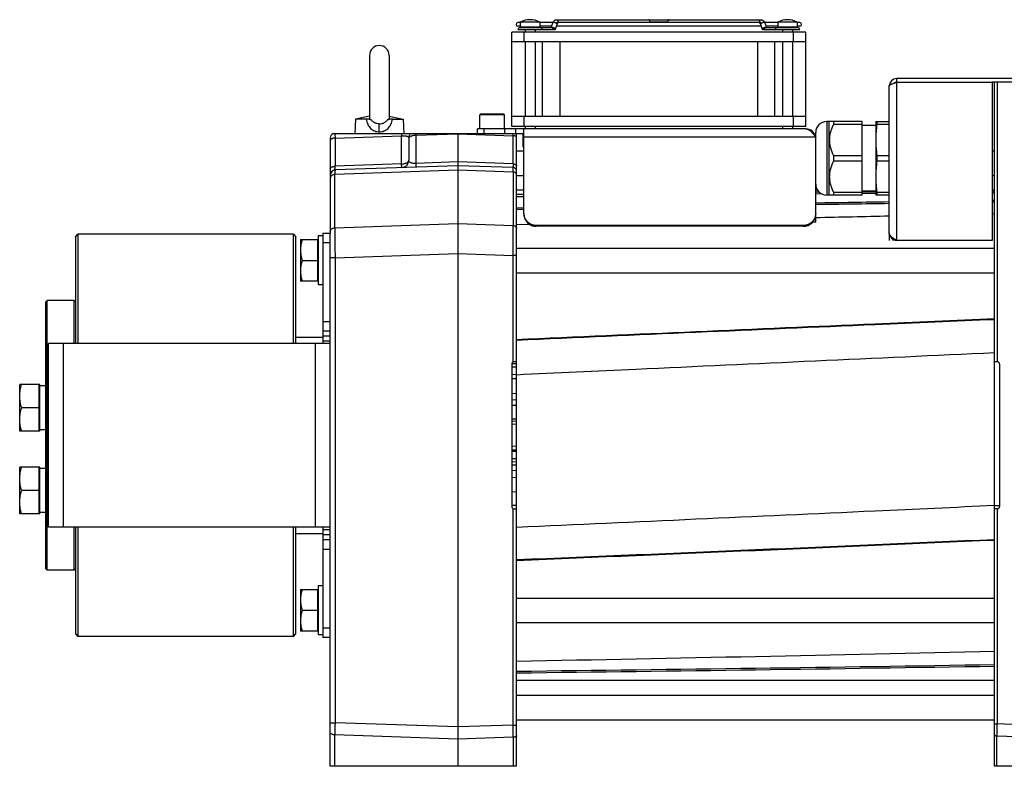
# Model space of a CAD drawing. Extents: x -920 to 1181, y 8 to 1306.
# Tile 7 of 19: x -596 to -195, y 576 to 881. Entities that reach past the tile are written whole.
import ezdxf

# ---------------------------------------------------------------- set-up
doc = ezdxf.new("R2010")
doc.units = 0
doc.header["$LTSCALE"] = 65.395
doc.layers.get('0').update_dxf_attribs({"linetype": 'CONTINUOUS'})
doc.layers.add('3_ALL_AXES', color=7, linetype='CONTINUOUS')

msp = doc.modelspace()

# ---------------------------------------------------------------- linework, layer by layer
at = {"color": 6, "linetype": 'CONTINUOUS'}
for p, q in [((-392.15, 879.62), (-393.15, 879.62)), ((-392.15, 879.82), (-392.15, 877.77)), ((-384.15, 879.82), (-392.15, 879.82)), ((-384.15, 879.82), (-384.15, 877.77)), ((-378.85, 879.62), (-384.15, 879.62)), ((-377.37, 880.77), (-293.94, 880.77)), ((-294.55, 879.62), (-376.76, 879.62)), ((-287.15, 879.62), (-292.46, 879.62)), ((-287.15, 879.82), (-287.15, 877.77)), ((-279.15, 879.82), (-287.15, 879.82)), ((-279.15, 879.82), (-279.15, 877.77)), ((-278.15, 879.62), (-279.15, 879.62)), ((-395.65, 837.27), (-395.65, 875.77)), ((-275.65, 875.77), (-395.65, 875.77)), ((-392.15, 878.12), (-393.15, 878.12)), ((-392.25, 877.57), (-384.06, 877.57)), ((-390.15, 876.67), (-390.15, 875.77)), ((-386.15, 876.67), (-386.15, 875.77)), ((-379.35, 878.12), (-384.15, 878.12)), ((-384.05, 877.57), (-379.33, 877.57)), ((-379.53, 877.57), (-378.87, 879.58)), ((-377.84, 876.96), (-377.16, 879.01)), ((-293.85, 878.12), (-377.46, 878.12)), ((-294.15, 879.01), (-293.47, 876.96)), ((-292.44, 879.58), (-291.78, 877.57)), ((-291.98, 877.57), (-279.06, 877.57)), ((-287.15, 878.12), (-291.96, 878.12)), ((-285.15, 876.67), (-285.15, 875.77)), ((-281.15, 876.67), (-281.15, 875.77)), ((-278.15, 878.12), (-279.15, 878.12)), ((-275.65, 837.27), (-275.65, 875.77)), ((-275.65, 871.77), (-395.65, 871.77)), ((-390.15, 871.77), (-390.15, 841.27)), ((-386.15, 871.77), (-386.15, 841.27)), ((-383.03, 841.27), (-383.03, 871.77)), ((-375.91, 841.27), (-375.91, 871.77)), ((-295.4, 871.77), (-295.4, 841.27)), ((-288.28, 841.27), (-288.28, 871.77)), ((-285.15, 871.77), (-285.15, 841.27)), ((-281.15, 871.77), (-281.15, 841.27)), ((-453.65, 866.27), (-453.65, 840.5)), ((-445.65, 866.27), (-445.65, 840.5)), ((-238.65, 856.77), (-238.65, 855.27)), ((-71.65, 856.77), (-238.65, 856.77)), ((-241.65, 793.77), (-241.65, 853.77)), ((-199.65, 855.27), (-199.65, 790.77)), ((-71.65, 855.27), (-199.65, 855.27)), ((-198.65, 741.27), (-198.65, 855.27)), ((-459.36, 840.27), (-459.65, 834.27)), ((-453.65, 841.44), (-459.36, 840.27)), ((-455.06, 840.27), (-459.36, 840.27)), ((-445.65, 841.44), (-439.95, 840.27)), ((-444.25, 840.27), (-439.95, 840.27)), ((-439.95, 840.27), (-439.65, 834.27)), ((-408.65, 836.27), (-408.65, 841.97)), ((-403.65, 842.27), (-403.69, 842.27)), ((-398.65, 836.27), (-398.65, 841.97)), ((-275.65, 841.27), (-395.65, 841.27)), ((-275.65, 836.27), (-409.65, 836.27)), ((-390.65, 801.45), (-390.65, 836.27)), ((-390.15, 837.27), (-390.15, 836.27)), ((-386.15, 837.27), (-386.15, 836.27)), ((-285.15, 837.27), (-285.15, 836.27)), ((-281.15, 837.27), (-281.15, 836.27)), ((-252.65, 839.27), (-267.17, 839.27)), ((-266.09, 809.27), (-266.09, 839.27)), ((-264.39, 839.27), (-264.39, 838.13)), ((-252.65, 838.13), (-264.39, 838.13)), ((-252.65, 809.27), (-252.65, 839.27)), ((-247.15, 837.72), (-252.65, 837.72)), ((-247.15, 839.27), (-247.15, 809.27)), ((-247.15, 839.27), (-241.65, 839.27)), ((-246.7, 839.27), (-246.7, 838.13)), ((-241.65, 838.13), (-246.7, 838.13)), ((-469.65, 832.52), (-469.65, 820.02)), ((-390.65, 834.27), (-468.63, 834.27)), ((-437.65, 832.67), (-437.65, 823.47)), ((-417.65, 834.27), (-417.65, 576.27)), ((-393.65, 741.27), (-393.65, 833.98)), ((-391.1, 834.27), (-391.1, 829.07)), ((-271.65, 798.27), (-271.65, 834.79)), ((-390.8, 828.77), (-391.1, 829.07)), ((-391.1, 829.07), (-390.66, 829.07)), ((-391.1, 829.07), (-391.1, 829.07)), ((-390.8, 828.77), (-390.65, 828.77)), ((-393.65, 827.27), (-390.65, 827.27)), ((-264.39, 825.41), (-264.39, 823.13)), ((-264.39, 825.41), (-252.65, 825.41)), ((-246.7, 825.41), (-246.7, 823.13)), ((-246.7, 825.41), (-241.65, 825.41)), ((-199.65, 827.27), (-198.65, 827.27)), ((-417.65, 821.27), (-467.72, 819.52)), ((-395.1, 820.48), (-417.65, 821.27)), ((-252.65, 823.13), (-264.39, 823.13)), ((-241.65, 823.13), (-246.7, 823.13)), ((-469.65, 817.52), (-469.65, 793.7)), ((-393.65, 817.27), (-390.65, 817.27)), ((-199.65, 817.27), (-198.65, 817.27)), ((-390.65, 811.27), (-393.65, 811.27)), ((-390.65, 809.54), (-393.65, 809.51)), ((-390.65, 809.54), (-393.65, 809.51)), ((-393.65, 808.69), (-390.65, 808.72)), ((-393.65, 808.69), (-390.65, 808.72)), ((-270.91, 811.27), (-271.65, 811.27)), ((-270.21, 810.45), (-271.65, 810.44)), ((-270.21, 810.45), (-271.65, 810.44)), ((-271.65, 809.85), (-269.41, 809.87)), ((-271.65, 809.85), (-269.41, 809.87)), ((-252.65, 809.27), (-267.17, 809.27)), ((-264.39, 810.41), (-264.39, 809.27)), ((-264.39, 810.41), (-252.65, 810.41)), ((-247.15, 810.82), (-252.65, 810.82)), ((-247.15, 810.59), (-252.65, 810.55)), ((-247.15, 810.59), (-252.65, 810.55)), ((-252.65, 810), (-247.15, 810.04)), ((-252.65, 810), (-247.15, 810.04)), ((-241.65, 809.27), (-247.15, 809.27)), ((-246.7, 810.41), (-246.7, 809.27)), ((-246.7, 810.41), (-241.65, 810.41)), ((-198.65, 811.27), (-199.65, 811.27)), ((-198.65, 810.83), (-199.65, 810.83)), ((-199.65, 810.37), (-198.65, 810.38)), ((-390.65, 804), (-393.65, 803.95)), ((-390.65, 804), (-393.65, 803.95)), ((-390.65, 803.36), (-393.65, 803.31)), ((-390.65, 803.36), (-393.65, 803.31)), ((-198.65, 807.07), (-199.65, 807.06)), ((-198.65, 806.4), (-199.65, 806.39)), ((-199.65, 801.68), (-198.65, 801.7)), ((-393.65, 797.28), (-388.51, 797.41)), ((-393.65, 797.28), (-388.51, 797.41)), ((-276.65, 796.88), (-385.65, 796.88)), ((-276.65, 796.53), (-385.65, 796.53)), ((-271.65, 798.27), (-272.84, 798.27)), ((-474.65, 792.62), (-474.65, 772.62)), ((-472.65, 792.62), (-474.65, 792.62)), ((-481.85, 791.12), (-481.85, 774.12)), ((-481.85, 791.12), (-474.85, 791.12)), ((-469.65, 576.27), (-469.65, 789.64)), ((-393.65, 787.62), (-198.65, 787.62)), ((-199.65, 790.77), (-238.65, 790.77)), ((-481.1, 782.62), (-474.85, 782.62)), ((-393.65, 777.62), (-198.65, 777.62)), ((-474.85, 774.12), (-481.85, 774.12)), ((-472.65, 772.62), (-474.65, 772.62)), ((-483.65, 751.27), (-472.65, 751.27)), ((-395.65, 740.27), (-395.65, 682.27)), ((-393.65, 739.12), (-395.65, 739.05)), ((-393.65, 739.12), (-395.65, 739.05)), ((-197.65, 741.27), (-198.65, 741.27)), ((-196.65, 740.27), (-196.65, 682.27)), ((-393.65, 723.49), (-395.65, 723.4)), ((-393.65, 723.48), (-395.65, 723.4)), ((-393.65, 699.05), (-395.65, 699.14)), ((-393.65, 699.05), (-395.65, 699.14)), ((-393.65, 576.27), (-393.65, 681.27)), ((-197.65, 681.27), (-198.65, 681.27)), ((-198.65, 576.27), (-198.65, 681.27)), ((-483.65, 671.27), (-472.65, 671.27)), ((-481.85, 648.42), (-481.85, 631.42)), ((-481.85, 648.42), (-474.85, 648.42)), ((-474.65, 649.92), (-474.65, 629.92)), ((-472.65, 649.92), (-474.65, 649.92)), ((-393.65, 644.92), (-198.65, 644.92)), ((-481.1, 639.92), (-474.85, 639.92)), ((-393.65, 634.92), (-198.65, 634.92)), ((-474.85, 631.42), (-481.85, 631.42)), ((-472.65, 629.92), (-474.65, 629.92)), ((-198.65, 611.27), (-393.65, 611.27)), ((-393.65, 605.27), (-198.65, 605.27)), ((-393.65, 595.27), (-198.65, 595.27)), ((-393.65, 576.27), (-469.65, 576.27)), ((-144.65, 576.27), (-198.65, 576.27))]:
    msp.add_line(p, q, dxfattribs=at)
at = {"color": 2, "linetype": 'CONTINUOUS'}
for p, q in [((-332.05, 879.87), (-339.26, 879.87)), ((-378.7, 876.67), (-393.15, 876.67)), ((-384.15, 877.77), (-392.15, 877.77)), ((-278.15, 876.67), (-292.61, 876.67)), ((-279.15, 877.77), (-287.15, 877.77)), ((-238.65, 855.27), (-199.65, 855.27)), ((-409.65, 834.27), (-409.65, 836.27)), ((-275.65, 837.27), (-395.65, 837.27)), ((-241.65, 793.77), (-241.65, 790.77)), ((-474.85, 791.12), (-474.85, 774.12)), ((-240.15, 791.17), (-240.15, 790.77)), ((-393.65, 740.47), (-395.65, 740.39)), ((-393.65, 740.47), (-395.65, 740.39)), ((-393.65, 741.27), (-394.65, 741.27)), ((-393.65, 681.27), (-393.65, 741.27)), ((-198.65, 681.27), (-198.65, 741.27)), ((-395.65, 736.09), (-393.65, 736.16)), ((-395.65, 736.09), (-393.65, 736.16)), ((-393.65, 734.32), (-395.65, 734.38)), ((-393.65, 734.32), (-395.65, 734.38)), ((-395.65, 728.33), (-393.65, 728.41)), ((-395.65, 728.33), (-393.65, 728.41)), ((-393.65, 725.73), (-395.65, 725.66)), ((-393.65, 725.73), (-395.65, 725.66)), ((-393.65, 717.9), (-395.65, 717.81)), ((-393.65, 717.9), (-395.65, 717.81)), ((-395.65, 717.21), (-393.65, 717.12)), ((-393.65, 715.71), (-395.65, 715.78)), ((-393.65, 706.82), (-395.65, 706.75)), ((-395.65, 705.33), (-393.65, 705.41)), ((-393.65, 704.64), (-395.65, 704.72)), ((-393.65, 704.64), (-395.65, 704.72)), ((-395.65, 701.78), (-393.65, 701.85)), ((-395.65, 701.78), (-393.65, 701.85)), ((-395.65, 701.8), (-395.33, 701.79)), ((-395.65, 701.8), (-395.33, 701.79)), ((-393.65, 700.43), (-395.65, 700.35)), ((-393.65, 696.8), (-395.65, 696.87)), ((-393.65, 696.8), (-395.65, 696.87)), ((-395.65, 694.21), (-393.65, 694.12)), ((-395.65, 694.21), (-393.65, 694.12)), ((-393.65, 688.22), (-395.65, 688.15)), ((-393.65, 688.22), (-395.65, 688.15)), ((-395.65, 682.73), (-393.65, 682.81)), ((-395.65, 682.73), (-393.65, 682.81)), ((-394.65, 681.27), (-393.65, 681.27)), ((-196.65, 682.53), (-198.65, 682.53)), ((-474.85, 648.42), (-474.85, 631.42))]:
    msp.add_line(p, q, dxfattribs=at)
at = {"color": 9, "linetype": 'CONTINUOUS'}
for p, q in [((-390.65, 875.77), (-390.65, 871.77)), ((-280.65, 871.77), (-280.65, 875.77)), ((-238.65, 855.27), (-238.65, 790.77)), ((-197.69, 855.27), (-197.69, 741.27)), ((-398.65, 841.97), (-408.65, 841.97)), ((-403.69, 842.27), (-408.35, 842.27)), ((-398.95, 842.27), (-403.65, 842.27)), ((-390.65, 841.27), (-390.65, 837.27)), ((-280.65, 837.27), (-280.65, 841.27)), ((-449.65, 835.06), (-449.65, 838.35)), ((-406.98, 836.27), (-406.98, 834.27)), ((-398.4, 834.27), (-398.4, 836.27)), ((-394.07, 836.27), (-394.07, 834.27)), ((-267.17, 839.27), (-267.17, 809.27)), ((-467.72, 832.52), (-440.55, 833.47)), ((-467.72, 832.52), (-467.72, 821.02)), ((-440.55, 821.97), (-440.55, 833.47)), ((-434.76, 833.67), (-417.69, 834.27)), ((-434.76, 833.67), (-434.76, 822.17)), ((-417.62, 834.27), (-395.1, 833.48)), ((-395.1, 821.98), (-395.1, 833.48)), ((-271.65, 832.96), (-390.65, 832.96)), ((-469.65, 820.02), (-469.65, 817.52)), ((-417.65, 819.46), (-467.75, 817.71)), ((-440.55, 821.97), (-467.72, 821.02)), ((-417.65, 822.77), (-434.76, 822.17)), ((-395.1, 821.98), (-417.65, 822.77)), ((-395.08, 818.67), (-417.65, 819.46)), ((-467.75, 795.94), (-467.75, 817.71)), ((-395.08, 818.67), (-395.08, 796.91)), ((-467.75, 795.94), (-417.65, 797.69)), ((-417.65, 797.69), (-395.08, 796.91)), ((-385.65, 796.88), (-385.65, 796.53)), ((-276.65, 796.53), (-276.65, 796.88)), ((-469.65, 789.77), (-472.65, 789.77)), ((-467.72, 783.67), (-469.65, 783.67)), ((-467.72, 783.67), (-417.65, 785.42)), ((-467.72, 783.67), (-467.72, 594.06)), ((-417.65, 785.42), (-395.1, 784.63)), ((-395.1, 741.16), (-395.1, 784.63)), ((-393.65, 784.63), (-395.1, 784.63)), ((-472.65, 757.77), (-469.65, 757.77)), ((-469.65, 751.77), (-472.65, 751.77)), ((-578.65, 748.77), (-578.65, 673.77)), ((-475.65, 673.77), (-475.65, 748.77)), ((-472.65, 749.77), (-469.65, 749.77)), ((-395.1, 593.1), (-395.1, 681.37)), ((-197.69, 681.27), (-197.69, 593.53)), ((-469.65, 672.77), (-472.65, 672.77)), ((-472.65, 670.77), (-469.65, 670.77)), ((-469.65, 664.77), (-472.65, 664.77)), ((-472.65, 632.77), (-469.65, 632.77)), ((-469.65, 594.06), (-467.72, 594.06)), ((-417.65, 592.31), (-467.72, 594.06)), ((-395.1, 593.1), (-417.65, 592.31)), ((-395.1, 593.1), (-393.65, 593.1)), ((-198.65, 593.53), (-197.69, 593.53)), ((-162.65, 592.31), (-197.69, 593.53)), ((-467.75, 576.27), (-467.75, 589.07)), ((-417.65, 587.32), (-467.75, 589.07)), ((-395.08, 588.11), (-417.65, 587.32)), ((-395.08, 588.11), (-395.08, 576.27)), ((-162.65, 587.32), (-197.7, 588.54)), ((-197.7, 576.27), (-197.7, 588.54))]:
    msp.add_line(p, q, dxfattribs=at)
at = {"color": 7, "linetype": 'CONTINUOUS'}
for p, q in [((-573.65, 792.27), (-572.65, 793.27)), ((-573.65, 792.27), (-573.65, 748.77)), ((-572.65, 793.27), (-572.65, 748.77)), ((-484.65, 793.27), (-572.65, 793.27)), ((-484.65, 748.77), (-484.65, 793.27)), ((-484.65, 793.27), (-483.65, 792.27)), ((-483.65, 748.77), (-483.65, 792.27)), ((-472.65, 793.77), (-472.65, 748.77)), ((-472.65, 793.77), (-469.65, 793.77)), ((-469.65, 789.64), (-469.65, 793.7)), ((-585.65, 765.77), (-585.15, 766.27)), ((-585.65, 656.77), (-585.65, 765.77)), ((-585.15, 656.27), (-585.15, 766.27)), ((-574.15, 748.77), (-574.15, 766.27)), ((-573.65, 765.77), (-574.15, 766.27)), ((-469.65, 753.77), (-472.65, 753.77)), ((-584.65, 673.77), (-584.65, 748.77)), ((-469.65, 748.77), (-584.65, 748.77)), ((-588.35, 713.02), (-588.35, 732.02)), ((-588.15, 732.02), (-588.35, 732.02)), ((-588.15, 713.02), (-588.15, 732.02)), ((-588.15, 713.02), (-588.35, 713.02)), ((-588.35, 679.27), (-588.35, 698.27)), ((-588.15, 698.27), (-588.35, 698.27)), ((-588.15, 679.27), (-588.15, 698.27)), ((-588.15, 679.27), (-588.35, 679.27)), ((-469.65, 673.77), (-584.65, 673.77)), ((-574.15, 656.27), (-574.15, 673.77)), ((-573.65, 673.77), (-573.65, 630.27)), ((-572.65, 673.77), (-572.65, 629.27)), ((-484.65, 629.27), (-484.65, 673.77)), ((-483.65, 630.27), (-483.65, 673.77)), ((-472.65, 673.77), (-472.65, 628.77)), ((-472.65, 668.77), (-469.65, 668.77)), ((-585.65, 656.77), (-585.15, 656.27)), ((-573.65, 656.77), (-574.15, 656.27)), ((-573.65, 630.27), (-572.65, 629.27)), ((-484.65, 629.27), (-572.65, 629.27)), ((-484.65, 629.27), (-483.65, 630.27)), ((-469.65, 628.77), (-472.65, 628.77))]:
    msp.add_line(p, q, dxfattribs=at)
at = {"color": 6, "linetype": 'CONTINUOUS'}
for centre, radius, start, end in [((-393.15, 878.87), 0.75, 90, 270), ((-388.15, 872.32), 8.5, 61.9275, 118.0725), ((-283.15, 872.32), 8.5, 61.9275, 118.0725), ((-278.15, 878.87), 0.75, 270, 90), ((-392.25, 876.67), 0.9, 90, 180), ((-384.05, 876.67), 0.9, 0, 90), ((-287.25, 876.67), 0.9, 90, 180), ((-279.05, 876.67), 0.9, 0, 90), ((-449.65, 866.27), 4, 0, 180), ((-238.65, 853.77), 3, 90, 180), ((-238.65, 853.77), 1.5, 90, 125.7939), ((-408.35, 841.97), 0.3, 90, 180), ((-398.95, 841.97), 0.3, 0, 90), ((-275.65, 832.27), 4, 11.6479, 90), ((-267.17, 834.79), 4.48, 90, 180), ((-467.65, 832.52), 2, 119.1169, 180), ((-434.65, 832.67), 3, 147.871, 180), ((-395.15, 833.98), 1.5, 0.0003, 11.0166), ((-440.65, 823.47), 3, 272, 360), ((-467.65, 817.52), 2, 92, 180), ((-395.15, 818.98), 1.5, 0, 88), ((-267.17, 813.75), 4.48, 180, 270), ((-238.65, 793.77), 3, 180, 270), ((-394.65, 740.27), 1, 90, 180), ((-197.65, 740.27), 1, 0, 90), ((-394.65, 682.27), 1, 180, 270), ((-197.65, 682.27), 1, 270, 360), ((-4194.59, 92709.49), 92127.35, 272.3645433, 272.4859263), ((-4198.51, 92112), 91530.86, 272.3824197, 272.5045954), ((-1289.53, 48127.13), 47516.4, 271.080325, 271.31551), ((-928.9, 45730.76), 45118.87, 270.679718, 270.92737), ((-929.88, 45395.37), 44784.2, 270.686052, 270.935555)]:
    msp.add_arc(centre, radius, start, end, dxfattribs=at)
at = {"color": 2, "linetype": 'CONTINUOUS'}
for centre, radius, start, end in [((-330.8, 879.87), 1.24, 179.9253, 191.5171), ((-377.4, 879.5), 0.533, 297.1774, 297.8109), ((-293.91, 879.5), 0.533, 242.1891, 242.8226), ((-395.16, 833.98), 1.5, 0.013, 11.0039)]:
    msp.add_arc(centre, radius, start, end, dxfattribs=at)
at = {"color": 9, "linetype": 'CONTINUOUS'}
for centre, radius, start, end in [((-345.74, 835.73), 94.84, 180.8814, 181.3638), ((-295.05, 836.14), 139.73, 180.7656, 181.01), ((-673.45, 835.93), 278.36, 359.497, 359.6588), ((842.23, 584.88), 1309.99, 179.59838, 179.81663), ((-2020.03, 584.38), 1624.95, 0.13138, 0.30734)]:
    msp.add_arc(centre, radius, start, end, dxfattribs=at)
at = {"color": 6, "linetype": 'CONTINUOUS'}
for points, knots in [([(-378.87, 879.58), (-378.81, 879.74), (-378.67, 880.05), (-378.38, 880.38), (-378.1, 880.58), (-377.87, 880.69), (-377.63, 880.75), (-377.46, 880.77), (-377.37, 880.77)], [0, 0, 0, 0, 0.255034, 0.504854, 0.628969, 0.752749, 0.876393, 1, 1, 1, 1]), ([(-293.94, 880.77), (-293.85, 880.77), (-293.68, 880.75), (-293.44, 880.69), (-293.21, 880.58), (-292.93, 880.38), (-292.64, 880.05), (-292.5, 879.74), (-292.44, 879.58)], [0, 0, 0, 0, 0.123606, 0.24725, 0.37103, 0.495146, 0.744967, 1, 1, 1, 1]), ([(-452.95, 839.97), (-453.09, 840.01), (-453.38, 840.1), (-453.87, 840.19), (-454.44, 840.26), (-454.84, 840.27), (-455.06, 840.27)], [0, 0, 0, 0, 0.201245, 0.428026, 0.692416, 1, 1, 1, 1]), ([(-453.65, 840.5), (-453.65, 840.48), (-453.65, 840.43), (-453.62, 840.35), (-453.56, 840.28), (-453.49, 840.22), (-453.39, 840.15), (-453.21, 840.06), (-453.06, 840), (-452.95, 839.97)], [0, 0, 0, 0, 0.077496, 0.159523, 0.251641, 0.358635, 0.484314, 0.631654, 1, 1, 1, 1]), ([(-446.36, 839.97), (-446.25, 840), (-446.1, 840.06), (-445.92, 840.15), (-445.82, 840.22), (-445.75, 840.28), (-445.69, 840.35), (-445.66, 840.43), (-445.65, 840.48), (-445.65, 840.5)], [0, 0, 0, 0, 0.368346, 0.515686, 0.641365, 0.748359, 0.840477, 0.922504, 1, 1, 1, 1]), ([(-444.25, 840.27), (-444.47, 840.27), (-444.87, 840.26), (-445.44, 840.19), (-445.93, 840.1), (-446.22, 840.01), (-446.36, 839.97)], [0, 0, 0, 0, 0.307581, 0.571969, 0.798751, 1, 1, 1, 1]), ([(-275.65, 836.27), (-275.49, 836.27), (-275.14, 836.22), (-274.63, 836.04), (-274.13, 835.73), (-273.63, 835.33), (-273.14, 834.83), (-272.64, 834.26), (-272.14, 833.63), (-271.82, 833.19), (-271.65, 832.96)], [0, 0, 0, 0, 0.093939, 0.19308, 0.301322, 0.420735, 0.551698, 0.693272, 0.843559, 1, 1, 1, 1]), ([(-264.39, 838.13), (-264.64, 837.63), (-265.11, 836.61), (-265.65, 835.04), (-266.01, 833.42), (-266.09, 832.32), (-266.09, 831.77)], [0, 0, 0, 0, 0.252969, 0.503714, 0.752467, 1, 1, 1, 1]), ([(-246.7, 838.13), (-246.84, 837.07), (-247.02, 835.48), (-247.13, 833.36), (-247.15, 832.3), (-247.15, 831.77)], [0, 0, 0, 0, 0.500274, 0.750181, 1, 1, 1, 1]), ([(-266.09, 831.77), (-266.09, 831.22), (-266.01, 830.12), (-265.65, 828.5), (-265.11, 826.92), (-264.64, 825.91), (-264.39, 825.41)], [0, 0, 0, 0, 0.247533, 0.496287, 0.747031, 1, 1, 1, 1]), ([(-247.15, 831.77), (-247.15, 831.24), (-247.13, 830.17), (-247.02, 828.05), (-246.84, 826.46), (-246.7, 825.41)], [0, 0, 0, 0, 0.249819, 0.499726, 1, 1, 1, 1]), ([(-264.39, 823.13), (-264.64, 822.63), (-265.11, 821.61), (-265.65, 820.04), (-266.01, 818.42), (-266.09, 817.32), (-266.09, 816.77)], [0, 0, 0, 0, 0.252969, 0.503714, 0.752467, 1, 1, 1, 1]), ([(-246.7, 823.13), (-246.84, 822.07), (-247.02, 820.48), (-247.13, 818.36), (-247.15, 817.3), (-247.15, 816.77)], [0, 0, 0, 0, 0.500274, 0.750181, 1, 1, 1, 1]), ([(-266.09, 816.77), (-266.09, 816.22), (-266.01, 815.12), (-265.65, 813.5), (-265.11, 811.92), (-264.64, 810.91), (-264.39, 810.41)], [0, 0, 0, 0, 0.247533, 0.496287, 0.747031, 1, 1, 1, 1]), ([(-247.15, 816.77), (-247.15, 816.24), (-247.13, 815.17), (-247.02, 813.05), (-246.84, 811.46), (-246.7, 810.41)], [0, 0, 0, 0, 0.249819, 0.499726, 1, 1, 1, 1]), ([(-385.65, 796.88), (-385.98, 796.88), (-386.47, 796.92), (-387.11, 797.08), (-387.72, 797.3), (-388.45, 797.68), (-389.09, 798.19), (-389.53, 798.67), (-389.92, 799.19), (-390.3, 799.9), (-390.59, 800.83), (-390.65, 801.48), (-390.65, 801.8)], [0, 0, 0, 0, 0.125899, 0.188877, 0.251804, 0.377299, 0.50245, 0.56496, 0.627379, 0.751811, 0.875977, 1, 1, 1, 1]), ([(-390.65, 801.45), (-390.65, 801.13), (-390.59, 800.48), (-390.3, 799.56), (-389.92, 798.84), (-389.53, 798.32), (-389.09, 797.85), (-388.45, 797.33), (-387.72, 796.95), (-387.11, 796.73), (-386.47, 796.58), (-385.98, 796.53), (-385.65, 796.53)], [0, 0, 0, 0, 0.124023, 0.248189, 0.372621, 0.43504, 0.49755, 0.622701, 0.748196, 0.811123, 0.874101, 1, 1, 1, 1]), ([(-271.65, 801.8), (-271.65, 801.48), (-271.72, 800.83), (-272.01, 799.9), (-272.39, 799.19), (-272.78, 798.67), (-273.22, 798.19), (-273.86, 797.68), (-274.59, 797.3), (-275.2, 797.08), (-275.84, 796.92), (-276.33, 796.88), (-276.65, 796.88)], [0, 0, 0, 0, 0.124023, 0.248189, 0.372621, 0.43504, 0.49755, 0.622701, 0.748196, 0.811123, 0.874101, 1, 1, 1, 1]), ([(-276.65, 796.53), (-276.33, 796.53), (-275.84, 796.58), (-275.2, 796.73), (-274.59, 796.95), (-273.86, 797.33), (-273.22, 797.85), (-272.78, 798.32), (-272.39, 798.84), (-272.01, 799.56), (-271.72, 800.48), (-271.65, 801.13), (-271.65, 801.45)], [0, 0, 0, 0, 0.125899, 0.188877, 0.251804, 0.377299, 0.50245, 0.56496, 0.627379, 0.751811, 0.875977, 1, 1, 1, 1]), ([(-238.65, 790.77), (-238.85, 790.89), (-239.24, 791.14), (-239.8, 791.51), (-240.31, 791.88), (-240.77, 792.25), (-241.14, 792.62), (-241.43, 792.99), (-241.58, 793.32), (-241.64, 793.58), (-241.65, 793.71), (-241.65, 793.77)], [0, 0, 0, 0, 0.15839, 0.31249, 0.45833, 0.592615, 0.713152, 0.819417, 0.913304, 0.957149, 1, 1, 1, 1]), ([(-481.1, 791.12), (-481.21, 790.77), (-481.42, 790.08), (-481.66, 789.02), (-481.82, 787.95), (-481.85, 787.23), (-481.85, 786.87)], [0, 0, 0, 0, 0.251427, 0.501763, 0.75116, 1, 1, 1, 1]), ([(-481.85, 786.87), (-481.85, 786.51), (-481.82, 785.79), (-481.66, 784.72), (-481.42, 783.66), (-481.21, 782.96), (-481.1, 782.62)], [0, 0, 0, 0, 0.24884, 0.498237, 0.748573, 1, 1, 1, 1]), ([(-481.1, 782.62), (-481.21, 782.27), (-481.42, 781.58), (-481.66, 780.52), (-481.82, 779.45), (-481.85, 778.73), (-481.85, 778.37)], [0, 0, 0, 0, 0.251427, 0.501763, 0.75116, 1, 1, 1, 1]), ([(-481.85, 778.37), (-481.85, 778.01), (-481.82, 777.29), (-481.66, 776.22), (-481.42, 775.16), (-481.21, 774.46), (-481.1, 774.12)], [0, 0, 0, 0, 0.24884, 0.498237, 0.748573, 1, 1, 1, 1]), ([(-198.65, 758.75), (-214.91, 758.05), (-279.91, 755.27), (-344.91, 752.42), (-393.65, 750.25)], [0, 0, 0, 0, 0.249992, 1, 1, 1, 1]), ([(-198.65, 758.45), (-214.91, 757.77), (-279.91, 755), (-344.91, 752.18), (-393.65, 750.02)], [0, 0, 0, 0, 0.249992, 1, 1, 1, 1]), ([(-393.65, 736.02), (-377.4, 736.78), (-312.41, 739.82), (-247.41, 742.81), (-198.65, 745.03)], [0, 0, 0, 0, 0.250006, 1, 1, 1, 1]), ([(-198.65, 682.61), (-214.9, 681.85), (-279.9, 678.85), (-344.9, 675.9), (-393.65, 673.72)], [0, 0, 0, 0, 0.250006, 1, 1, 1, 1]), ([(-481.1, 648.42), (-481.21, 648.07), (-481.42, 647.38), (-481.66, 646.32), (-481.82, 645.25), (-481.85, 644.53), (-481.85, 644.17)], [0, 0, 0, 0, 0.251427, 0.501763, 0.75116, 1, 1, 1, 1]), ([(-481.85, 644.17), (-481.85, 643.81), (-481.82, 643.09), (-481.66, 642.02), (-481.42, 640.96), (-481.21, 640.26), (-481.1, 639.92)], [0, 0, 0, 0, 0.24884, 0.498237, 0.748573, 1, 1, 1, 1]), ([(-481.1, 639.92), (-481.21, 639.57), (-481.42, 638.88), (-481.66, 637.82), (-481.82, 636.75), (-481.85, 636.03), (-481.85, 635.67)], [0, 0, 0, 0, 0.251427, 0.501763, 0.75116, 1, 1, 1, 1]), ([(-481.85, 635.67), (-481.85, 635.31), (-481.82, 634.59), (-481.66, 633.52), (-481.42, 632.46), (-481.21, 631.76), (-481.1, 631.42)], [0, 0, 0, 0, 0.24884, 0.498237, 0.748573, 1, 1, 1, 1])]:
    msp.add_open_spline(points, degree=3, knots=knots, dxfattribs=at)
at = {"color": 9, "linetype": 'CONTINUOUS'}
for points, knots in [([(-378.59, 879.67), (-378.63, 879.67), (-378.69, 879.67), (-378.77, 879.66), (-378.81, 879.64), (-378.84, 879.62), (-378.86, 879.6), (-378.87, 879.58), (-378.87, 879.58)], [0, 0, 0, 0, 0.343974, 0.620079, 0.733408, 0.832075, 0.919267, 1, 1, 1, 1]), ([(-377.38, 879.29), (-377.42, 879.32), (-377.51, 879.37), (-377.7, 879.47), (-377.97, 879.57), (-378.24, 879.64), (-378.45, 879.67), (-378.55, 879.67), (-378.59, 879.67)], [0, 0, 0, 0, 0.113028, 0.238433, 0.509085, 0.774942, 0.894591, 1, 1, 1, 1]), ([(-377.37, 880.77), (-377.33, 880.77), (-377.25, 880.76), (-377.13, 880.7), (-377.01, 880.62), (-376.88, 880.46), (-376.77, 880.21), (-376.74, 879.98), (-376.74, 879.87)], [0, 0, 0, 0, 0.103456, 0.210669, 0.324498, 0.446432, 0.712951, 1, 1, 1, 1]), ([(-339.26, 879.87), (-339.26, 879.98), (-339.29, 880.21), (-339.41, 880.46), (-339.54, 880.62), (-339.65, 880.7), (-339.77, 880.76), (-339.86, 880.77), (-339.9, 880.77)], [0, 0, 0, 0, 0.287049, 0.553568, 0.675502, 0.789331, 0.896544, 1, 1, 1, 1]), ([(-331.41, 880.77), (-331.45, 880.77), (-331.54, 880.76), (-331.66, 880.7), (-331.77, 880.62), (-331.9, 880.46), (-332.02, 880.21), (-332.05, 879.98), (-332.05, 879.87)], [0, 0, 0, 0, 0.103456, 0.210669, 0.324498, 0.446432, 0.712951, 1, 1, 1, 1]), ([(-294.57, 879.87), (-294.57, 879.98), (-294.54, 880.21), (-294.43, 880.46), (-294.3, 880.62), (-294.18, 880.7), (-294.06, 880.76), (-293.98, 880.77), (-293.94, 880.77)], [0, 0, 0, 0, 0.287049, 0.553568, 0.675502, 0.789331, 0.896544, 1, 1, 1, 1]), ([(-292.72, 879.67), (-292.76, 879.67), (-292.86, 879.67), (-293.07, 879.64), (-293.34, 879.57), (-293.61, 879.47), (-293.8, 879.37), (-293.89, 879.32), (-293.93, 879.29)], [0, 0, 0, 0, 0.105409, 0.225058, 0.490915, 0.761567, 0.886972, 1, 1, 1, 1]), ([(-292.44, 879.58), (-292.44, 879.58), (-292.45, 879.6), (-292.47, 879.62), (-292.5, 879.64), (-292.54, 879.66), (-292.62, 879.67), (-292.68, 879.67), (-292.72, 879.67)], [0, 0, 0, 0, 0.080733, 0.167925, 0.266592, 0.379921, 0.656026, 1, 1, 1, 1]), ([(-455.06, 840.27), (-454.99, 839.9), (-454.82, 839.19), (-454.43, 838.17), (-453.89, 837.25), (-453.22, 836.47), (-452.44, 835.85), (-451.56, 835.4), (-450.63, 835.12), (-449.98, 835.06), (-449.65, 835.06)], [0, 0, 0, 0, 0.136484, 0.269671, 0.398359, 0.522682, 0.643786, 0.763079, 0.881634, 1, 1, 1, 1]), ([(-449.65, 838.35), (-449.98, 838.35), (-450.47, 838.4), (-451.09, 838.56), (-451.54, 838.74), (-451.96, 838.96), (-452.34, 839.24), (-452.68, 839.58), (-452.87, 839.84), (-452.95, 839.97)], [0, 0, 0, 0, 0.254821, 0.380896, 0.505585, 0.629073, 0.751999, 0.875332, 1, 1, 1, 1]), ([(-449.65, 835.06), (-449.33, 835.06), (-448.68, 835.12), (-447.74, 835.4), (-446.87, 835.85), (-446.08, 836.47), (-445.42, 837.25), (-444.88, 838.17), (-444.49, 839.19), (-444.32, 839.9), (-444.25, 840.27)], [0, 0, 0, 0, 0.118366, 0.236921, 0.356214, 0.477318, 0.601641, 0.730329, 0.863516, 1, 1, 1, 1]), ([(-449.65, 838.35), (-449.33, 838.35), (-448.84, 838.4), (-448.21, 838.56), (-447.77, 838.74), (-447.35, 838.96), (-446.97, 839.24), (-446.63, 839.58), (-446.44, 839.84), (-446.36, 839.97)], [0, 0, 0, 0, 0.254821, 0.380896, 0.505585, 0.629073, 0.751999, 0.875332, 1, 1, 1, 1]), ([(-467.72, 832.52), (-467.85, 832.52), (-468.1, 832.5), (-468.46, 832.44), (-468.79, 832.35), (-469.09, 832.23), (-469.33, 832.08), (-469.51, 831.91), (-469.61, 831.75), (-469.65, 831.62), (-469.65, 831.55), (-469.65, 831.52)], [0, 0, 0, 0, 0.162133, 0.319028, 0.466625, 0.601548, 0.721531, 0.826005, 0.916933, 0.959017, 1, 1, 1, 1]), ([(-467.73, 834.27), (-467.74, 834.17), (-467.74, 833.94), (-467.73, 833.36), (-467.73, 832.87), (-467.72, 832.52)], [0, 0, 0, 0, 0.169077, 0.396871, 1, 1, 1, 1]), ([(-440.55, 833.47), (-440.33, 833.48), (-439.89, 833.5), (-439.29, 833.48), (-438.77, 833.41), (-438.41, 833.32), (-438.17, 833.24), (-438.03, 833.18), (-437.91, 833.11), (-437.81, 833.04), (-437.74, 832.96), (-437.69, 832.87), (-437.66, 832.78), (-437.65, 832.71), (-437.65, 832.67)], [0, 0, 0, 0, 0.209152, 0.400245, 0.562424, 0.693724, 0.748429, 0.79639, 0.8382, 0.874689, 0.907085, 0.937178, 0.967309, 1, 1, 1, 1]), ([(-434.76, 833.67), (-434.95, 833.67), (-435.32, 833.64), (-435.87, 833.56), (-436.36, 833.42), (-436.8, 833.23), (-437.16, 833.01), (-437.44, 832.76), (-437.59, 832.52), (-437.65, 832.32), (-437.65, 832.22), (-437.65, 832.17)], [0, 0, 0, 0, 0.162133, 0.319029, 0.466625, 0.601548, 0.721531, 0.826005, 0.916933, 0.959017, 1, 1, 1, 1]), ([(-393.65, 832.73), (-393.65, 832.78), (-393.68, 832.88), (-393.76, 833.02), (-393.9, 833.15), (-394.08, 833.26), (-394.3, 833.35), (-394.55, 833.42), (-394.82, 833.47), (-395.01, 833.48), (-395.1, 833.48)], [0, 0, 0, 0, 0.082736, 0.173695, 0.278206, 0.398231, 0.533203, 0.680853, 0.837808, 1, 1, 1, 1]), ([(-440.55, 821.97), (-440.36, 821.97), (-439.99, 822), (-439.44, 822.08), (-438.94, 822.22), (-438.51, 822.41), (-438.15, 822.63), (-437.87, 822.88), (-437.72, 823.12), (-437.66, 823.32), (-437.65, 823.42), (-437.65, 823.47)], [0, 0, 0, 0, 0.162133, 0.31903, 0.466627, 0.601549, 0.721532, 0.826006, 0.916933, 0.959017, 1, 1, 1, 1]), ([(-434.76, 822.17), (-435, 822.16), (-435.45, 822.16), (-436.07, 822.24), (-436.59, 822.38), (-436.99, 822.56), (-437.29, 822.76), (-437.5, 822.98), (-437.63, 823.22), (-437.65, 823.39), (-437.65, 823.47)], [0, 0, 0, 0, 0.205344, 0.388934, 0.54265, 0.668388, 0.77126, 0.856883, 0.931061, 1, 1, 1, 1]), ([(-469.65, 820.02), (-469.65, 820.08), (-469.63, 820.21), (-469.52, 820.4), (-469.34, 820.57), (-469.09, 820.73), (-468.78, 820.85), (-468.44, 820.95), (-468.08, 821), (-467.84, 821.02), (-467.72, 821.02)], [0, 0, 0, 0, 0.077235, 0.166364, 0.27281, 0.398257, 0.54013, 0.692582, 0.848245, 1, 1, 1, 1]), ([(-467.72, 819.52), (-467.73, 819.52), (-467.73, 819.52), (-467.73, 819.51), (-467.73, 819.5), (-467.73, 819.49), (-467.73, 819.47), (-467.73, 819.44), (-467.73, 819.4), (-467.74, 819.33), (-467.74, 819.25), (-467.74, 819.16), (-467.74, 819.05), (-467.74, 818.93), (-467.75, 818.74), (-467.75, 818.47), (-467.75, 818.11), (-467.75, 817.85), (-467.75, 817.71)], [0, 0, 0, 0, 0.001261, 0.004387, 0.009488, 0.016582, 0.025674, 0.036763, 0.064922, 0.101027, 0.145028, 0.196865, 0.256462, 0.323735, 0.398586, 0.570577, 0.771438, 1, 1, 1, 1]), ([(-467.72, 819.52), (-467.73, 819.52), (-467.73, 819.52), (-467.73, 819.53), (-467.73, 819.54), (-467.73, 819.55), (-467.73, 819.56), (-467.73, 819.59), (-467.73, 819.63), (-467.73, 819.68), (-467.73, 819.75), (-467.74, 819.83), (-467.74, 819.92), (-467.74, 820.03), (-467.73, 820.19), (-467.73, 820.41), (-467.73, 820.7), (-467.73, 820.91), (-467.72, 821.02)], [0, 0, 0, 0, 0.001349, 0.004637, 0.010014, 0.017498, 0.027087, 0.038779, 0.06844, 0.106397, 0.152459, 0.206414, 0.268044, 0.337114, 0.41331, 0.585752, 0.782516, 1, 1, 1, 1]), ([(-440.55, 820.47), (-440.55, 820.47), (-440.55, 820.47), (-440.55, 820.48), (-440.54, 820.48), (-440.54, 820.5), (-440.54, 820.53), (-440.54, 820.58), (-440.54, 820.63), (-440.53, 820.7), (-440.53, 820.78), (-440.53, 820.87), (-440.53, 820.98), (-440.54, 821.14), (-440.54, 821.36), (-440.54, 821.65), (-440.55, 821.86), (-440.55, 821.97)], [0, 0, 0, 0, 0.001696, 0.00516, 0.010657, 0.018236, 0.039671, 0.069443, 0.107444, 0.153522, 0.207485, 0.269106, 0.338123, 0.414243, 0.586464, 0.782834, 1, 1, 1, 1]), ([(-434.76, 822.17), (-434.76, 822.07), (-434.75, 821.88), (-434.75, 821.59), (-434.75, 821.37), (-434.74, 821.21), (-434.74, 821.1), (-434.74, 821.01), (-434.74, 820.92), (-434.75, 820.85), (-434.75, 820.78), (-434.75, 820.74), (-434.75, 820.71), (-434.75, 820.69), (-434.76, 820.68), (-434.76, 820.67), (-434.76, 820.67), (-434.76, 820.67)], [0, 0, 0, 0, 0.199394, 0.38885, 0.562135, 0.640746, 0.713009, 0.778226, 0.835799, 0.885188, 0.925997, 0.957909, 0.980786, 0.988822, 0.994619, 0.998249, 1, 1, 1, 1]), ([(-395.1, 821.98), (-394.92, 821.98), (-394.65, 821.95), (-394.31, 821.86), (-394.08, 821.76), (-393.89, 821.65), (-393.76, 821.51), (-393.67, 821.37), (-393.65, 821.28), (-393.65, 821.23)], [0, 0, 0, 0, 0.307173, 0.45968, 0.601602, 0.727094, 0.833577, 0.922737, 1, 1, 1, 1]), ([(-395.1, 821.98), (-395.1, 821.87), (-395.1, 821.66), (-395.1, 821.37), (-395.1, 821.15), (-395.09, 820.99), (-395.09, 820.89), (-395.09, 820.79), (-395.09, 820.71), (-395.1, 820.64), (-395.1, 820.59), (-395.1, 820.55), (-395.1, 820.52), (-395.1, 820.51), (-395.1, 820.5), (-395.1, 820.49), (-395.1, 820.48), (-395.1, 820.48), (-395.1, 820.48)], [0, 0, 0, 0, 0.21747, 0.414217, 0.586682, 0.662902, 0.731998, 0.793653, 0.847631, 0.893717, 0.931694, 0.961374, 0.973072, 0.982665, 0.990146, 0.995511, 0.998767, 1, 1, 1, 1]), ([(-395.08, 818.67), (-395.08, 818.81), (-395.08, 819.07), (-395.08, 819.43), (-395.09, 819.7), (-395.09, 819.89), (-395.09, 820.01), (-395.09, 820.12), (-395.09, 820.21), (-395.09, 820.29), (-395.09, 820.35), (-395.1, 820.39), (-395.1, 820.41), (-395.1, 820.43), (-395.1, 820.45), (-395.1, 820.46), (-395.1, 820.47), (-395.1, 820.48), (-395.1, 820.48), (-395.1, 820.48)], [0, 0, 0, 0, 0.22864, 0.429565, 0.601603, 0.676471, 0.743757, 0.803363, 0.855203, 0.899204, 0.935301, 0.950371, 0.963447, 0.974525, 0.983603, 0.990679, 0.995754, 0.99884, 1, 1, 1, 1]), ([(-467.75, 817.71), (-468, 817.7), (-468.37, 817.63), (-468.82, 817.42), (-469.11, 817.21), (-469.34, 816.97), (-469.52, 816.69), (-469.63, 816.39), (-469.65, 816.18), (-469.65, 816.07)], [0, 0, 0, 0, 0.271514, 0.40336, 0.530904, 0.653741, 0.772128, 0.887026, 1, 1, 1, 1]), ([(-393.65, 817.44), (-393.65, 817.52), (-393.67, 817.68), (-393.76, 817.91), (-393.89, 818.11), (-394.07, 818.3), (-394.28, 818.45), (-394.62, 818.61), (-394.89, 818.66), (-395.08, 818.67)], [0, 0, 0, 0, 0.112973, 0.22787, 0.346256, 0.469092, 0.596637, 0.728483, 1, 1, 1, 1]), ([(-469.65, 794.31), (-469.65, 794.41), (-469.63, 794.62), (-469.52, 794.92), (-469.34, 795.2), (-469.11, 795.45), (-468.82, 795.65), (-468.37, 795.86), (-468, 795.93), (-467.75, 795.94)], [0, 0, 0, 0, 0.112973, 0.22787, 0.346256, 0.469092, 0.596637, 0.728483, 1, 1, 1, 1]), ([(-467.75, 795.94), (-467.75, 795.15), (-467.75, 793.36), (-467.75, 789.27), (-467.74, 785.97), (-467.72, 783.67)], [0, 0, 0, 0, 0.195145, 0.436383, 1, 1, 1, 1]), ([(-395.1, 784.63), (-395.09, 786.94), (-395.09, 790.23), (-395.08, 794.32), (-395.08, 796.11), (-395.08, 796.91)], [0, 0, 0, 0, 0.563618, 0.804857, 1, 1, 1, 1]), ([(-395.08, 796.91), (-394.89, 796.9), (-394.62, 796.84), (-394.28, 796.69), (-394.07, 796.53), (-393.89, 796.35), (-393.76, 796.14), (-393.67, 795.91), (-393.65, 795.76), (-393.65, 795.68)], [0, 0, 0, 0, 0.271514, 0.40336, 0.530904, 0.65374, 0.772128, 0.887026, 1, 1, 1, 1]), ([(-197.69, 593.53), (-197.69, 593.1), (-197.7, 591.44), (-197.7, 589.77), (-197.7, 588.54)], [0, 0, 0, 0, 0.261013, 1, 1, 1, 1]), ([(-467.75, 589.07), (-467.88, 589.07), (-468.12, 589.09), (-468.48, 589.15), (-468.81, 589.24), (-469.1, 589.37), (-469.33, 589.51), (-469.51, 589.68), (-469.61, 589.84), (-469.65, 589.97), (-469.65, 590.03), (-469.65, 590.07)], [0, 0, 0, 0, 0.162419, 0.319375, 0.466884, 0.601652, 0.721487, 0.825883, 0.916833, 0.958962, 1, 1, 1, 1]), ([(-393.65, 588.86), (-393.65, 588.81), (-393.68, 588.71), (-393.76, 588.57), (-393.9, 588.44), (-394.07, 588.33), (-394.29, 588.24), (-394.54, 588.17), (-394.8, 588.12), (-394.99, 588.11), (-395.08, 588.11)], [0, 0, 0, 0, 0.082839, 0.173821, 0.278253, 0.39813, 0.532945, 0.680507, 0.837522, 1, 1, 1, 1]), ([(-197.7, 588.54), (-197.83, 588.55), (-198.01, 588.57), (-198.23, 588.63), (-198.38, 588.69), (-198.49, 588.77), (-198.58, 588.85), (-198.64, 588.94), (-198.65, 589.01), (-198.65, 589.04)], [0, 0, 0, 0, 0.31922, 0.466839, 0.601708, 0.721633, 0.826108, 0.917128, 1, 1, 1, 1])]:
    msp.add_open_spline(points, degree=3, knots=knots, dxfattribs=at)
at = {"color": 2, "linetype": 'CONTINUOUS'}
for points, knots in [([(-376.74, 879.87), (-376.77, 879.87), (-376.84, 879.86), (-376.97, 879.82), (-377.13, 879.72), (-377.28, 879.53), (-377.35, 879.37), (-377.38, 879.29)], [0, 0, 0, 0, 0.109407, 0.220939, 0.456423, 0.716129, 1, 1, 1, 1]), ([(-377.15, 879.02), (-377.09, 879.06), (-376.97, 879.16), (-376.84, 879.36), (-376.76, 879.6), (-376.74, 879.78), (-376.74, 879.87)], [0, 0, 0, 0, 0.218177, 0.460542, 0.724194, 1, 1, 1, 1]), ([(-339.26, 879.87), (-339.26, 879.85), (-339.26, 879.76), (-339.27, 879.68), (-339.29, 879.62)], [0, 0, 0, 0, 0.251702, 1, 1, 1, 1]), ([(-294.57, 879.87), (-294.57, 879.78), (-294.55, 879.6), (-294.47, 879.36), (-294.34, 879.16), (-294.22, 879.06), (-294.16, 879.02)], [0, 0, 0, 0, 0.275806, 0.539458, 0.781823, 1, 1, 1, 1]), ([(-293.93, 879.29), (-293.96, 879.37), (-294.03, 879.53), (-294.18, 879.72), (-294.34, 879.82), (-294.47, 879.86), (-294.54, 879.87), (-294.57, 879.87)], [0, 0, 0, 0, 0.283871, 0.543577, 0.779061, 0.890593, 1, 1, 1, 1]), ([(-378.06, 877.24), (-378.11, 877.28), (-378.24, 877.35), (-378.44, 877.44), (-378.66, 877.52), (-378.88, 877.58), (-379.09, 877.62), (-379.25, 877.63), (-379.36, 877.62), (-379.42, 877.61), (-379.48, 877.6), (-379.51, 877.58), (-379.52, 877.57)], [0, 0, 0, 0, 0.129894, 0.276449, 0.430536, 0.582327, 0.722205, 0.841695, 0.891786, 0.934771, 0.970627, 1, 1, 1, 1]), ([(-379.33, 877.57), (-379.29, 877.57), (-379.21, 877.56), (-379.08, 877.5), (-378.97, 877.42), (-378.84, 877.26), (-378.73, 877.01), (-378.7, 876.78), (-378.7, 876.67)], [0, 0, 0, 0, 0.103456, 0.210669, 0.324498, 0.446432, 0.712951, 1, 1, 1, 1]), ([(-378.73, 876.97), (-378.68, 876.96), (-378.57, 876.93), (-378.42, 876.89), (-378.27, 876.87), (-378.14, 876.86), (-378.03, 876.86), (-377.95, 876.88), (-377.9, 876.9), (-377.87, 876.92), (-377.85, 876.94), (-377.84, 876.95), (-377.84, 876.96)], [0, 0, 0, 0, 0.179783, 0.352128, 0.511522, 0.653109, 0.773063, 0.869191, 0.908483, 0.942528, 0.972436, 1, 1, 1, 1]), ([(-377.84, 876.96), (-377.84, 876.97), (-377.83, 876.99), (-377.84, 877.02), (-377.85, 877.06), (-377.89, 877.11), (-377.96, 877.17), (-378.02, 877.22), (-378.06, 877.24)], [0, 0, 0, 0, 0.07584, 0.15935, 0.256123, 0.369357, 0.649438, 1, 1, 1, 1]), ([(-377.38, 879.29), (-377.34, 879.27), (-377.28, 879.22), (-377.21, 879.16), (-377.18, 879.1), (-377.16, 879.07), (-377.15, 879.04), (-377.16, 879.02), (-377.16, 879.01)], [0, 0, 0, 0, 0.350562, 0.630643, 0.743877, 0.84065, 0.92416, 1, 1, 1, 1]), ([(-294.15, 879.01), (-294.15, 879.02), (-294.16, 879.04), (-294.15, 879.07), (-294.13, 879.1), (-294.1, 879.16), (-294.03, 879.22), (-293.97, 879.27), (-293.93, 879.29)], [0, 0, 0, 0, 0.07584, 0.15935, 0.256123, 0.369357, 0.649438, 1, 1, 1, 1]), ([(-293.25, 877.24), (-293.29, 877.22), (-293.35, 877.17), (-293.42, 877.11), (-293.46, 877.06), (-293.47, 877.02), (-293.48, 876.99), (-293.47, 876.97), (-293.47, 876.96)], [0, 0, 0, 0, 0.350562, 0.630643, 0.743877, 0.84065, 0.92416, 1, 1, 1, 1]), ([(-293.47, 876.96), (-293.47, 876.95), (-293.46, 876.94), (-293.44, 876.92), (-293.41, 876.9), (-293.36, 876.88), (-293.28, 876.86), (-293.17, 876.86), (-293.04, 876.87), (-292.89, 876.89), (-292.73, 876.93), (-292.63, 876.96), (-292.57, 876.97)], [0, 0, 0, 0, 0.027564, 0.057472, 0.091517, 0.130809, 0.226937, 0.346891, 0.488478, 0.647872, 0.820217, 1, 1, 1, 1]), ([(-291.79, 877.57), (-291.8, 877.58), (-291.83, 877.6), (-291.89, 877.61), (-291.95, 877.62), (-292.06, 877.63), (-292.22, 877.62), (-292.43, 877.58), (-292.65, 877.52), (-292.87, 877.44), (-293.07, 877.35), (-293.2, 877.28), (-293.25, 877.24)], [0, 0, 0, 0, 0.029373, 0.065229, 0.108214, 0.158305, 0.277795, 0.417673, 0.569464, 0.723551, 0.870106, 1, 1, 1, 1]), ([(-292.61, 876.67), (-292.61, 876.78), (-292.58, 877.01), (-292.47, 877.26), (-292.34, 877.42), (-292.23, 877.5), (-292.1, 877.56), (-292.02, 877.57), (-291.98, 877.57)], [0, 0, 0, 0, 0.287049, 0.553568, 0.675502, 0.789331, 0.896544, 1, 1, 1, 1]), ([(-241.65, 853.77), (-241.65, 853.8), (-241.64, 853.87), (-241.6, 853.96), (-241.52, 854.06), (-241.42, 854.15), (-241.3, 854.24), (-241.14, 854.34), (-240.97, 854.43), (-240.69, 854.56), (-240.3, 854.72), (-239.79, 854.9), (-239.23, 855.08), (-238.85, 855.21), (-238.65, 855.27)], [0, 0, 0, 0, 0.027444, 0.057312, 0.091432, 0.13092, 0.176332, 0.227845, 0.285382, 0.348693, 0.490977, 0.650549, 0.822182, 1, 1, 1, 1])]:
    msp.add_open_spline(points, degree=3, knots=knots, dxfattribs=at)
at = {"color": 6, "linetype": 'CONTINUOUS'}
for points in [[(-241.65, 806.46), (-251.65, 806.31), (-261.65, 806.16), (-271.65, 806)], [(-241.65, 805.79), (-251.65, 805.64), (-261.65, 805.49), (-271.65, 805.34)], [(-271.65, 800.14), (-261.65, 800.36), (-251.65, 800.58), (-241.65, 800.79)]]:
    msp.add_open_spline(points, degree=3, dxfattribs=at)
at = {"layer": '3_ALL_AXES', "color": 7, "linetype": 'CONTINUOUS'}
for p, q in [((-574.15, 766.27), (-585.15, 766.27)), ((-596.35, 713.02), (-596.35, 732.02)), ((-588.35, 732.02), (-596.35, 732.02)), ((-585.65, 731.52), (-588.15, 731.52)), ((-588.35, 722.52), (-595.51, 722.52)), ((-588.35, 713.02), (-596.35, 713.02)), ((-585.65, 713.52), (-588.15, 713.52)), ((-596.35, 679.27), (-596.35, 698.27)), ((-588.35, 698.27), (-596.35, 698.27)), ((-585.65, 697.77), (-588.15, 697.77)), ((-588.35, 688.77), (-595.51, 688.77)), ((-588.35, 679.27), (-596.35, 679.27)), ((-585.65, 679.77), (-588.15, 679.77)), ((-574.15, 656.27), (-585.15, 656.27))]:
    msp.add_line(p, q, dxfattribs=at)
for points, knots in [([(-596.35, 727.27), (-596.35, 728.07), (-596.19, 729.69), (-595.76, 731.25), (-595.51, 732.02)], [0, 0, 0, 0, 0.498127, 1, 1, 1, 1]), ([(-595.51, 722.52), (-595.76, 723.29), (-596.19, 724.85), (-596.35, 726.46), (-596.35, 727.27)], [0, 0, 0, 0, 0.501864, 1, 1, 1, 1]), ([(-596.35, 717.77), (-596.35, 718.57), (-596.19, 720.19), (-595.76, 721.75), (-595.51, 722.52)], [0, 0, 0, 0, 0.498127, 1, 1, 1, 1]), ([(-595.51, 713.02), (-595.76, 713.79), (-596.19, 715.35), (-596.35, 716.96), (-596.35, 717.77)], [0, 0, 0, 0, 0.501864, 1, 1, 1, 1]), ([(-596.35, 693.52), (-596.35, 694.32), (-596.19, 695.94), (-595.76, 697.5), (-595.51, 698.27)], [0, 0, 0, 0, 0.498127, 1, 1, 1, 1]), ([(-595.51, 688.77), (-595.76, 689.54), (-596.19, 691.1), (-596.35, 692.71), (-596.35, 693.52)], [0, 0, 0, 0, 0.501864, 1, 1, 1, 1]), ([(-596.35, 684.02), (-596.35, 684.82), (-596.19, 686.44), (-595.76, 688), (-595.51, 688.77)], [0, 0, 0, 0, 0.498127, 1, 1, 1, 1]), ([(-595.51, 679.27), (-595.76, 680.04), (-596.19, 681.6), (-596.35, 683.21), (-596.35, 684.02)], [0, 0, 0, 0, 0.501864, 1, 1, 1, 1])]:
    msp.add_open_spline(points, degree=3, knots=knots, dxfattribs=at)

doc.saveas('drawing.dxf')
